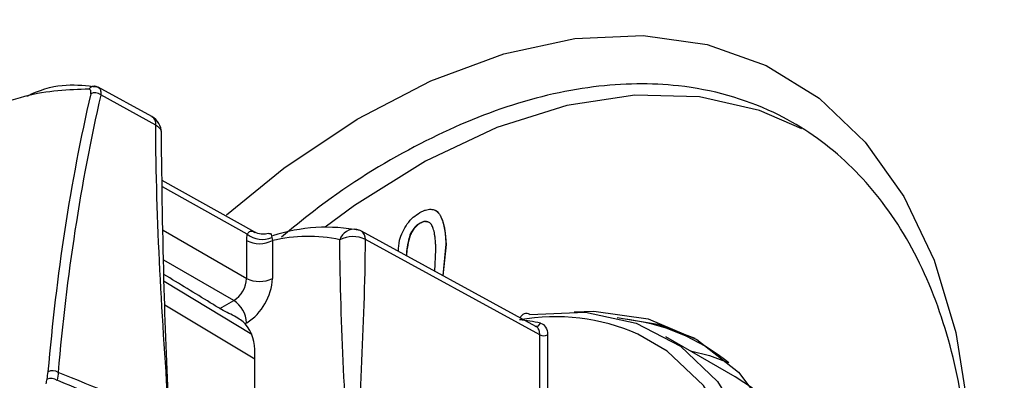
# Model space of a CAD drawing. Header units: millimetres. Extents: x 82 to 1337, y -230 to 1154.
# Tile 41 of 217: x 1021 to 1049, y -10 to 0. Entities that reach past the tile are written whole.
import ezdxf

# ---------------------------------------------------------------- set-up
doc = ezdxf.new("R2010")
doc.units = ezdxf.units.MM

msp = doc.modelspace()

# ---------------------------------------------------------------- linework, layer by layer
at = {"color": 7, "linetype": 'Continuous', "lineweight": 25}
for p, q in [((1025.111, -2.271), (1023.635, -1.464)), ((1025.218, -2.502), (1023.707, -1.675)), ((1027.939, -5.446), (1025.395, -4.03)), ((1032.472, -5.201), (1032.479, -5.204)), ((1035.659, -8.043), (1030.866, -5.42)), ((1035.766, -8.273), (1030.974, -5.651)), ((1032.195, -5.534), (1032.202, -5.538)), ((1027.714, -6.717), (1027.714, -5.68)), ((1028.421, -5.68), (1028.421, -6.717)), ((1032.883, -6.523), (1032.912, -5.937)), ((1033.184, -5.781), (1033.098, -6.641)), ((1033.191, -5.785), (1033.105, -6.645)), ((1033.184, -5.781), (1033.191, -5.785)), ((1027.851, -8.258), (1025.445, -6.8)), ((1026.979, -7.55), (1027.36, -7.33)), ((1027.714, -7.942), (1027.673, -7.965)), ((1035.766, -11.988), (1035.766, -8.273)), ((1035.976, -8.272), (1035.976, -12.021)), ((1041.134, -9.424), (1039.225, -8.322)), ((1027.938, -18.762), (1027.938, -8.781))]:
    msp.add_line(p, q, dxfattribs=at)
at = {"color": 8, "linetype": 'Continuous', "lineweight": 25}
for p, q in [((1027.731, -5.502), (1025.398, -4.203)), ((1025.42, -5.393), (1027.714, -6.717)), ((1027.36, -7.33), (1025.435, -6.218)), ((1027.938, -8.935), (1025.466, -7.457))]:
    msp.add_line(p, q, dxfattribs=at)
at = {"color": 7, "linetype": 'Continuous', "lineweight": 25, "flags": 128}
for points in [[(1027.158, -4.969), (1028.734, -3.69), (1030.745, -2.338), (1032.769, -1.283), (1034.774, -0.541), (1036.728, -0.125), (1038.6, -0.041), (1040.36, -0.29), (1041.981, -0.868), (1043.436, -1.767), (1044.703, -2.971), (1045.762, -4.462), (1046.595, -6.216), (1047.19, -8.206), (1047.536, -10.399), (1047.63, -12.761), (1047.468, -15.254)], [(1042.965, -2.607), (1041.801, -2.101), (1040.15, -1.725), (1038.377, -1.678), (1036.511, -1.961), (1034.584, -2.569), (1032.627, -3.493), (1030.672, -4.716), (1029.869, -5.307)], [(1035.49, -7.708), (1037.018, -7.651), (1038.411, -7.946), (1039.632, -8.585), (1040.65, -9.551), (1041.437, -10.819), (1041.974, -12.356), (1042.246, -14.121), (1042.246, -16.069), (1041.974, -18.148), (1041.437, -20.305), (1040.65, -22.482), (1039.632, -24.623), (1038.411, -26.671), (1037.018, -28.574), (1035.49, -30.282)], [(1036.712, -7.634), (1037.252, -7.622), (1038.742, -7.831), (1040.077, -8.394), (1041.222, -9.299), (1042.147, -10.521), (1042.829, -12.029), (1043.25, -13.783), (1043.398, -15.738), (1043.317, -17.421)], [(1037.888, -7.79), (1039.002, -7.976), (1040.022, -8.362)], [(1035.204, -29.972), (1036.701, -28.3), (1038.065, -26.436), (1039.262, -24.429), (1040.259, -22.331), (1041.03, -20.198), (1041.556, -18.086), (1041.822, -16.049), (1041.822, -14.141), (1041.556, -12.411), (1041.03, -10.906), (1040.259, -9.663), (1039.262, -8.717), (1038.457, -8.25)], [(1039.901, -8.713), (1040.424, -8.843), (1040.942, -9.03)], [(1041.606, -9.735), (1041.134, -9.425), (1041.134, -9.424)]]:
    msp.add_lwpolyline(points, dxfattribs=at)
at = {"color": 7, "linetype": 'Continuous', "lineweight": 25}
for centre, radius, start, end in [((1023.523, -1.6), 0.167, 64.5259, 149.3721), ((1023.542, -1.877), 0.26, 50.8115, 115.5104), ((1024.871, -2.71), 0.5, 359.9531, 61.3186), ((1029.898, -10.02), 4.708, 78.6758, 108.219), ((1030.626, -5.858), 0.5, 61.3142, 77.0362), ((1028.148, -4.985), 0.664, 231.1193, 293.0247), ((1029.403, -9.753), 4.19, 78.0154, 103.5502), ((1030.627, -6.339), 0.77, 63.2337, 117.3435), ((1028.067, -4.997), 0.769, 242.6096, 297.3903), ((1026.946, -6.682), 0.768, 302.6055, 357.3945), ((1026.886, -6.647), 1.537, 302.6055, 357.3945), ((1028.067, -6.035), 0.769, 242.6096, 297.3903), ((1026.946, -7.977), 0.768, 2.6054, 57.3945), ((1026.758, -8.713), 1.182, 356.6948, 39.2327), ((1034.882, -11.706), 3.861, 76.514, 85.215), ((1035.87, -8.067), 0.231, 243.2337, 297.3435), ((1022.385, -9.544), 0.286, 58.0179, 116.5935), ((1022.334, -9.787), 0.319, 56.2907, 109.0175)]:
    msp.add_arc(centre, radius, start, end, dxfattribs=at)
at = {"color": 8, "linetype": 'Continuous', "lineweight": 25}
for centre, radius, start, end in [((1024.976, -2.474), 0.243, 353.3794, 56.4481), ((1030.674, -5.79), 0.423, 81.2432, 161.3552), ((1030.717, -5.63), 0.257, 355.2726, 54.5682), ((1036.187, -13.397), 5.625, 66.2003, 100.0568), ((1035.398, -7.869), 0.185, 59.9691, 159.4415), ((1035.66, -7.906), 0.131, 261.2404, 339.7142)]:
    msp.add_arc(centre, radius, start, end, dxfattribs=at)
at = {"color": 7, "linetype": 'Continuous', "lineweight": 25}
for centre, major_axis, ratio, start_param, end_param in [((1076.883, -45.432), (-39.134, 65.449), 0.587343, 0.549868, 0.684984), ((1077.022, -45.349), (-39.034, 65.275), 0.587369, 0.549844, 0.684959), ((1032.974, -21.7), (7.103, 13.246), 0.597163, 6.165484, 6.517625), ((3147.228, -1199.36), (2143.22, -1195.163), 0.015113, 3.007759, 3.018165), ((3145.839, -1200.19), (2141.811, -1195.956), 0.014532, 3.007528, 3.017988)]:
    msp.add_ellipse(centre, major_axis=major_axis, ratio=ratio, start_param=start_param, end_param=end_param, dxfattribs=at)
for points, knots in [([(1011.725, -53.407), (1011.725, -53.407), (1011.825, -53.369), (1012.502, -53.09), (1015.791, -51.78), (1020.362, -49.84), (1035.309, -43.112), (1050.321, -35.382), (1066.897, -25.902), (1071.707, -23.1), (1085.484, -14.931), (1100.716, -5.344), (1119.627, 7.207), (1127.964, 12.879), (1133.817, 16.944), (1134.857, 17.656), (1135.015, 17.767)], [0.0831025, 0.0831025, 0.0831025, 0.0831025, 0.0831028, 0.085856, 0.101481, 0.1717935, 0.2030435, 0.4686685, 0.4999594, 0.5311685, 0.5624185, 0.7655435, 0.8124185, 0.898356, 0.913981, 0.916816, 0.916816, 0.916816, 0.916816]), ([(1019.399, -48.987), (1027.182, -45.299), (1042.745, -37.924), (1066.132, -25.462), (1089.494, -11.961), (1110.543, 1.076), (1123.744, 10.048), (1129.21, 13.764)], [0, 0, 0, 0, 0.212493, 0.424904, 0.637459, 0.84987, 1, 1, 1, 1]), ([(1021.672, -1.712), (1021.709, -1.693), (1022.479, -1.316), (1023.051, -1.384), (1023.594, -1.45)], [0, 0, 0, 0, 0.049124, 1, 1, 1, 1]), ([(1047.553, -13.993), (1047.576, -13.472), (1047.64, -12.026), (1047.363, -9.753), (1046.702, -7.241), (1045.588, -5.046), (1044.085, -3.297), (1042.113, -1.981), (1039.798, -1.33), (1037.239, -1.363), (1034.731, -1.956), (1032.134, -3.122), (1030.105, -4.403), (1028.964, -5.342), (1028.674, -5.581)], [0, 0, 0, 0, 0.045238, 0.125584, 0.215744, 0.308523, 0.398729, 0.491562, 0.603619, 0.693495, 0.785978, 0.875849, 0.96833, 1, 1, 1, 1]), ([(1023.379, -1.515), (1022.82, -1.533), (1021.7, -1.568), (1020.078, -2.269), (1019.162, -2.986), (1019.008, -3.106)], [0, 0, 0, 0, 0.4539652, 0.9080618, 1, 1, 1, 1]), ([(1023.634, -1.467), (1023.629, -1.463), (1023.604, -1.443), (1023.572, -1.44), (1023.546, -1.437)], [0, 0, 0, 0, 0.197732, 1, 1, 1, 1]), ([(1025.584, -10.562), (1025.534, -9.377), (1025.423, -6.758), (1025.389, -4.141), (1025.371, -2.708)], [0, 0, 0, 0, 0.452549, 1, 1, 1, 1]), ([(1032.466, -4.911), (1032.493, -4.897), (1032.547, -4.868), (1032.626, -4.838), (1032.7, -4.821), (1032.77, -4.816), (1032.835, -4.823), (1032.893, -4.844), (1032.944, -4.879), (1032.987, -4.927), (1033.026, -4.986), (1033.061, -5.056), (1033.092, -5.135), (1033.116, -5.209), (1033.132, -5.275), (1033.144, -5.331), (1033.154, -5.392), (1033.162, -5.46), (1033.17, -5.532), (1033.176, -5.61), (1033.18, -5.693), (1033.182, -5.751), (1033.184, -5.781)], [0, 0, 0, 0, 0.056724, 0.111437, 0.164368, 0.216435, 0.267641, 0.31736, 0.367473, 0.41821, 0.471404, 0.527966, 0.588061, 0.652134, 0.686345, 0.723264, 0.76261, 0.804739, 0.84943, 0.896711, 0.94689, 1, 1, 1, 1]), ([(1032.798, -4.827), (1032.805, -4.826), (1032.869, -4.82), (1032.964, -4.883), (1033.145, -5.155), (1033.17, -5.505), (1033.191, -5.785)], [0, 0, 0, 0, 0.021044, 0.184413, 0.348256, 1, 1, 1, 1]), ([(1031.882, -5.976), (1031.885, -5.876), (1031.889, -5.702), (1031.994, -5.434), (1032.119, -5.211), (1032.286, -5.028), (1032.406, -4.95), (1032.466, -4.911)], [0, 0, 0, 0, 0.253451, 0.440328, 0.626759, 0.813195, 1, 1, 1, 1]), ([(1032.472, -5.201), (1032.458, -5.209), (1032.43, -5.226), (1032.39, -5.257), (1032.352, -5.293), (1032.315, -5.333), (1032.282, -5.378), (1032.25, -5.426), (1032.221, -5.478), (1032.203, -5.515), (1032.195, -5.534)], [0, 0, 0, 0, 0.127665, 0.251739, 0.372753, 0.492147, 0.61407, 0.737197, 0.865607, 1, 1, 1, 1]), ([(1032.479, -5.204), (1032.465, -5.213), (1032.437, -5.23), (1032.397, -5.261), (1032.359, -5.297), (1032.322, -5.337), (1032.289, -5.381), (1032.257, -5.429), (1032.228, -5.482), (1032.211, -5.519), (1032.202, -5.538)], [0, 0, 0, 0, 0.127665, 0.251739, 0.372753, 0.492147, 0.61407, 0.737197, 0.865607, 1, 1, 1, 1]), ([(1032.912, -5.937), (1032.91, -5.891), (1032.907, -5.801), (1032.897, -5.676), (1032.885, -5.564), (1032.87, -5.467), (1032.851, -5.385), (1032.83, -5.316), (1032.805, -5.262), (1032.776, -5.222), (1032.744, -5.194), (1032.711, -5.172), (1032.676, -5.158), (1032.639, -5.152), (1032.6, -5.153), (1032.559, -5.161), (1032.516, -5.177), (1032.487, -5.192), (1032.472, -5.201)], [0, 0, 0, 0, 0.115629, 0.221541, 0.317048, 0.403151, 0.480181, 0.547649, 0.607036, 0.658652, 0.705723, 0.749804, 0.792587, 0.833874, 0.874768, 0.915223, 0.956881, 1, 1, 1, 1]), ([(1032.668, -5.169), (1032.648, -5.163), (1032.592, -5.147), (1032.523, -5.182), (1032.479, -5.204)], [0, 0, 0, 0, 0.356999, 1, 1, 1, 1]), ([(1028.307, -5.483), (1028.257, -5.494), (1028.147, -5.516), (1028.015, -5.491), (1027.953, -5.449), (1027.941, -5.441)], [0, 0, 0, 0, 0.4072532, 0.8838849, 1, 1, 1, 1]), ([(1032.195, -5.534), (1032.15, -5.707), (1032.099, -5.901), (1032.099, -6.076), (1032.099, -6.095)], [0, 0, 0, 0, 0.8903517, 1, 1, 1, 1]), ([(1032.202, -5.538), (1032.157, -5.711), (1032.106, -5.905), (1032.106, -6.079), (1032.106, -6.099)], [0, 0, 0, 0, 0.89023, 1, 1, 1, 1]), ([(1026.979, -7.55), (1026.891, -7.496), (1026.379, -7.182), (1025.866, -6.869), (1025.442, -6.609)], [0, 0, 0, 0, 0.172609, 1, 1, 1, 1]), ([(1027.673, -7.965), (1027.609, -7.897), (1027.504, -7.826), (1027.314, -7.723), (1027.245, -7.689), (1027.104, -7.619), (1027.033, -7.583), (1026.979, -7.55)], [0, 0, 0, 0, 0.5, 0.5, 0.75, 0.75, 1, 1, 1, 1])]:
    msp.add_open_spline(points, degree=3, knots=knots, dxfattribs=at)
for points in [[(1023.43, -1.642), (1023.446, -1.571), (1023.428, -1.523), (1023.379, -1.515)], [(1025.584, -10.562), (1025.401, -7.841), (1025.218, -5.121), (1025.218, -2.502)], [(1027.714, -5.68), (1027.714, -5.616), (1027.719, -5.557), (1027.731, -5.502)], [(1028.407, -5.596), (1028.409, -5.622), (1028.413, -5.65), (1028.421, -5.68)], [(1030.481, -12.773), (1030.481, -10.36), (1030.273, -8.067), (1030.273, -5.654)], [(1030.762, -12.771), (1030.762, -10.358), (1030.974, -8.064), (1030.974, -5.651)], [(1035.783, -7.951), (1035.903, -7.98), (1035.976, -8.102), (1035.976, -8.272)], [(1022.23, -9.485), (1022.243, -9.417), (1022.252, -9.352), (1022.257, -9.288)], [(1022.537, -9.301), (1022.532, -9.372), (1022.524, -9.446), (1022.511, -9.521)], [(1022.206, -9.613), (1022.214, -9.57), (1022.222, -9.528), (1022.23, -9.485)]]:
    msp.add_open_spline(points, degree=3, dxfattribs=at)
at = {"color": 8, "linetype": 'Continuous', "lineweight": 25}
for points, knots in [([(1023.633, -1.468), (1023.641, -1.471), (1023.677, -1.485), (1023.71, -1.552), (1023.708, -1.634), (1023.707, -1.675)], [0, 0, 0, 0, 0.134574, 0.568324, 1, 1, 1, 1]), ([(1025.218, -2.502), (1025.249, -2.522), (1025.312, -2.564), (1025.361, -2.632), (1025.363, -2.676), (1025.364, -2.691)], [0, 0, 0, 0, 0.3795005, 0.788714, 1, 1, 1, 1]), ([(1027.731, -5.502), (1027.748, -5.477), (1027.767, -5.447), (1027.819, -5.416), (1027.872, -5.408), (1027.918, -5.442), (1027.935, -5.455)], [0, 0, 0, 0, 0.259355, 0.310455, 0.745867, 1, 1, 1, 1]), ([(1028.309, -5.495), (1028.317, -5.49), (1028.349, -5.472), (1028.388, -5.493), (1028.402, -5.565), (1028.407, -5.596)], [0, 0, 0, 0, 0.176545, 0.654988, 1, 1, 1, 1]), ([(1035.766, -8.273), (1035.762, -8.23), (1035.754, -8.144), (1035.709, -8.07), (1035.668, -8.052), (1035.657, -8.047)], [0, 0, 0, 0, 0.422546, 0.845087, 1, 1, 1, 1])]:
    msp.add_open_spline(points, degree=3, knots=knots, dxfattribs=at)

doc.saveas('drawing.dxf')
